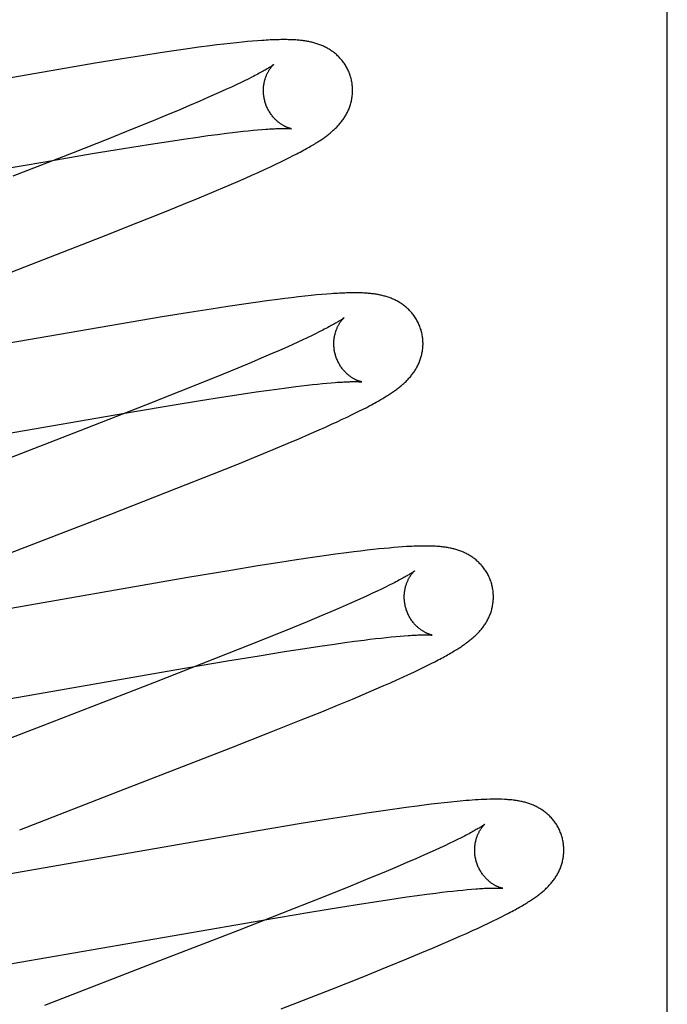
# Model space of a CAD drawing. Header units: inches. Extents: x 0 to 283, y 0 to 183.
# Tile 64 of 83: x 97.897 to 98.042, y 94.878 to 95.099. Entities that reach past the tile are written whole.
import ezdxf

# ---------------------------------------------------------------- set-up
doc = ezdxf.new("R2010")
doc.units = ezdxf.units.IN
doc.header["$LTSCALE"] = 15.583333
doc.header["$MEASUREMENT"] = 0
doc.linetypes.add('HIDDEN', pattern=[0.2, 0.1, -0.1])
doc.layers.add('DEFAULT_2', color=8, linetype='HIDDEN')

msp = doc.modelspace()

# ---------------------------------------------------------------- linework, layer by layer
at = {"layer": 'DEFAULT_2', "color": 8, "linetype": 'HIDDEN'}
for p, q in [((98.04191, 90.78911), (98.04191, 96.28962)), ((97.94389, 95.09338), (97.94243, 95.09321)), ((97.94527, 95.09353), (97.94389, 95.09338)), ((97.94656, 95.09366), (97.94527, 95.09353)), ((97.94778, 95.09378), (97.94656, 95.09366)), ((97.94893, 95.09388), (97.94778, 95.09378)), ((97.95, 95.09397), (97.94893, 95.09388)), ((97.92821, 95.09127), (97.92449, 95.0907)), ((97.93179, 95.0918), (97.92821, 95.09127)), ((97.93437, 95.09217), (97.93179, 95.0918)), ((97.93687, 95.09251), (97.93437, 95.09217)), ((97.93931, 95.09283), (97.93687, 95.09251)), ((97.9409, 95.09303), (97.93931, 95.09283)), ((97.94243, 95.09321), (97.9409, 95.09303)), ((97.9136, 95.08895), (97.84259, 95.0767)), ((97.91966, 95.08994), (97.9136, 95.08895)), ((97.92449, 95.0907), (97.91966, 95.08994)), ((97.94617, 95.08454), (97.9452, 95.08408)), ((97.94708, 95.08498), (97.94617, 95.08454)), ((97.94793, 95.0854), (97.94708, 95.08498)), ((97.94872, 95.0858), (97.94793, 95.0854)), ((97.94197, 95.08259), (97.94078, 95.08206)), ((97.9431, 95.08311), (97.94197, 95.08259)), ((97.94418, 95.0836), (97.9431, 95.08311)), ((97.9452, 95.08408), (97.94418, 95.0836)), ((97.93691, 95.08036), (97.9348, 95.07945)), ((97.9389, 95.08122), (97.93691, 95.08036)), ((97.94078, 95.08206), (97.9389, 95.08122)), ((97.93259, 95.07852), (97.92949, 95.07722)), ((97.9348, 95.07945), (97.93259, 95.07852)), ((97.92622, 95.07587), (97.9219, 95.07412)), ((97.92949, 95.07722), (97.92622, 95.07587)), ((97.9219, 95.07412), (97.91642, 95.07192)), ((97.94309, 95.07324), (97.94438, 95.0734)), ((97.94438, 95.0734), (97.94562, 95.07354)), ((97.94562, 95.07354), (97.94681, 95.07368)), ((97.94681, 95.07368), (97.94794, 95.07379)), ((97.94794, 95.07379), (97.94901, 95.0739)), ((97.94901, 95.0739), (97.95002, 95.07399)), ((97.95002, 95.07399), (97.95097, 95.07407)), ((97.91642, 95.07192), (97.90867, 95.06885)), ((97.92559, 95.07073), (97.93004, 95.07142)), ((97.93004, 95.07142), (97.93342, 95.07192)), ((97.93342, 95.07192), (97.93661, 95.07238)), ((97.93661, 95.07238), (97.93888, 95.0727)), ((97.93888, 95.0727), (97.94104, 95.07298)), ((97.94104, 95.07298), (97.94309, 95.07324)), ((97.91293, 95.06867), (97.91993, 95.06982)), ((97.91993, 95.06982), (97.92559, 95.07073)), ((97.84989, 95.05775), (97.9023, 95.06686)), ((97.90867, 95.06885), (97.89518, 95.06359)), ((97.9023, 95.06686), (97.91293, 95.06867)), ((97.95412, 95.06628), (97.95524, 95.06682)), ((97.95524, 95.06682), (97.95626, 95.06731)), ((97.95626, 95.06731), (97.95719, 95.06778)), ((97.95719, 95.06778), (97.95804, 95.06821)), ((97.95804, 95.06821), (97.95885, 95.06863)), ((97.95018, 95.06446), (97.95157, 95.06509)), ((97.95157, 95.06509), (97.9529, 95.06571)), ((97.9529, 95.06571), (97.95412, 95.06628)), ((97.94506, 95.0622), (97.94731, 95.06318)), ((97.94731, 95.06318), (97.94876, 95.06382)), ((97.94876, 95.06382), (97.95018, 95.06446)), ((97.93695, 95.05877), (97.9403, 95.06017)), ((97.9403, 95.06017), (97.94273, 95.06119)), ((97.94273, 95.06119), (97.94506, 95.0622)), ((97.93345, 95.05733), (97.93695, 95.05877)), ((97.92889, 95.05548), (97.93345, 95.05733)), ((97.92316, 95.05318), (97.92889, 95.05548)), ((97.91513, 95.05001), (97.92316, 95.05318)), ((97.89916, 95.04379), (97.91513, 95.05001)), ((97.87348, 95.03385), (97.89916, 95.04379)), ((97.95454, 95.03596), (97.9521, 95.03564)), ((97.95611, 95.03616), (97.95454, 95.03596)), ((97.95766, 95.03635), (97.95611, 95.03616)), ((97.95918, 95.03653), (97.95766, 95.03635)), ((97.96065, 95.03669), (97.95918, 95.03653)), ((97.96202, 95.03684), (97.96065, 95.03669)), ((97.96328, 95.03696), (97.96202, 95.03684)), ((97.96445, 95.03707), (97.96328, 95.03696)), ((97.96553, 95.03716), (97.96445, 95.03707)), ((97.93961, 95.03381), (97.93474, 95.03303)), ((97.94335, 95.03438), (97.93961, 95.03381)), ((97.94696, 95.03492), (97.94335, 95.03438)), ((97.94957, 95.03529), (97.94696, 95.03492)), ((97.9521, 95.03564), (97.94957, 95.03529)), ((97.92864, 95.03204), (97.91904, 95.03043)), ((97.93474, 95.03303), (97.92864, 95.03204)), ((97.91904, 95.03043), (97.86791, 95.02153)), ((97.96116, 95.02737), (97.96015, 95.0269)), ((97.96212, 95.02783), (97.96116, 95.02737)), ((97.96301, 95.02826), (97.96212, 95.02783)), ((97.96385, 95.02868), (97.96301, 95.02826)), ((97.96463, 95.02907), (97.96385, 95.02868)), ((97.95679, 95.02536), (97.95493, 95.02454)), ((97.95796, 95.02589), (97.95679, 95.02536)), ((97.95909, 95.0264), (97.95796, 95.02589)), ((97.96015, 95.0269), (97.95909, 95.0264)), ((97.95087, 95.02278), (97.94868, 95.02185)), ((97.95295, 95.02368), (97.95087, 95.02278)), ((97.95493, 95.02454), (97.95295, 95.02368)), ((97.9456, 95.02056), (97.94235, 95.01922)), ((97.94868, 95.02185), (97.9456, 95.02056)), ((97.94235, 95.01922), (97.93807, 95.01748)), ((97.93807, 95.01748), (97.93263, 95.0153)), ((97.95435, 95.01586), (97.95653, 95.01615)), ((97.95653, 95.01615), (97.95859, 95.01641)), ((97.95859, 95.01641), (97.95989, 95.01657)), ((97.95989, 95.01657), (97.96115, 95.01672)), ((97.96115, 95.01672), (97.96234, 95.01686)), ((97.96234, 95.01686), (97.96348, 95.01698)), ((97.96348, 95.01698), (97.96456, 95.01709)), ((97.96456, 95.01709), (97.96559, 95.01718)), ((97.96559, 95.01718), (97.96655, 95.01727)), ((97.93263, 95.0153), (97.92492, 95.01224)), ((97.93725, 95.01328), (97.94192, 95.01402)), ((97.94192, 95.01402), (97.94633, 95.0147)), ((97.94633, 95.0147), (97.94968, 95.0152)), ((97.94968, 95.0152), (97.95207, 95.01554)), ((97.95207, 95.01554), (97.95435, 95.01586)), ((97.92492, 95.01224), (97.9115, 95.007)), ((97.922, 95.01074), (97.93136, 95.01232)), ((97.93136, 95.01232), (97.93725, 95.01328)), ((97.97372, 95.01136), (97.9745, 95.01176)), ((97.9745, 95.01176), (97.97524, 95.01215)), ((97.86062, 95.0001), (97.922, 95.01074)), ((97.96902, 95.00907), (97.97009, 95.00958)), ((97.97009, 95.00958), (97.97109, 95.01005)), ((97.97109, 95.01005), (97.97202, 95.01051)), ((97.97202, 95.01051), (97.97289, 95.01094)), ((97.97289, 95.01094), (97.97372, 95.01136)), ((97.96381, 95.0067), (97.96525, 95.00734)), ((97.96525, 95.00734), (97.96661, 95.00796)), ((97.96661, 95.00796), (97.96787, 95.00853)), ((97.96787, 95.00853), (97.96902, 95.00907)), ((97.9115, 95.007), (97.87379, 94.99239)), ((97.95927, 95.00473), (97.96158, 95.00572)), ((97.96158, 95.00572), (97.96381, 95.0067)), ((97.95356, 95.00232), (97.95688, 95.00371)), ((97.95688, 95.00371), (97.95927, 95.00473)), ((97.94557, 94.99905), (97.95009, 95.00089)), ((97.95009, 95.00089), (97.95356, 95.00232)), ((97.93989, 94.99676), (97.94557, 94.99905)), ((97.93192, 94.99361), (97.93989, 94.99676)), ((97.91711, 94.98783), (97.93192, 94.99361)), ((97.88924, 94.97705), (97.91711, 94.98783)), ((97.96499, 94.97845), (97.96237, 94.97807)), ((97.96752, 94.9788), (97.96499, 94.97845)), ((97.96999, 94.97913), (97.96752, 94.9788)), ((97.97159, 94.97933), (97.96999, 94.97913)), ((97.97312, 94.97952), (97.97159, 94.97933)), ((97.97458, 94.9797), (97.97312, 94.97952)), ((97.97594, 94.97985), (97.97458, 94.9797)), ((97.97723, 94.97999), (97.97594, 94.97985)), ((97.97843, 94.98011), (97.97723, 94.97999)), ((97.97955, 94.98021), (97.97843, 94.98011)), ((97.9806, 94.98031), (97.97955, 94.98021)), ((97.98159, 94.98038), (97.9806, 94.98031)), ((97.98253, 94.98045), (97.98159, 94.98038)), ((97.95012, 94.97618), (97.94402, 94.97518)), ((97.955, 94.97695), (97.95012, 94.97618)), ((97.95875, 94.97753), (97.955, 94.97695)), ((97.96237, 94.97807), (97.95875, 94.97753)), ((97.94402, 94.97518), (97.93441, 94.97356)), ((97.93441, 94.97356), (97.8845, 94.96488)), ((97.97956, 94.97184), (97.97871, 94.97143)), ((97.98034, 94.97224), (97.97956, 94.97184)), ((97.97475, 94.96955), (97.97362, 94.96904)), ((97.97583, 94.97005), (97.97475, 94.96955)), ((97.97685, 94.97053), (97.97583, 94.97005)), ((97.97781, 94.97099), (97.97685, 94.97053)), ((97.97871, 94.97143), (97.97781, 94.97099)), ((97.97056, 94.96768), (97.96857, 94.96681)), ((97.97243, 94.96851), (97.97056, 94.96768)), ((97.97362, 94.96904), (97.97243, 94.96851)), ((97.96647, 94.96591), (97.96426, 94.96497)), ((97.96857, 94.96681), (97.96647, 94.96591)), ((97.96117, 94.96368), (97.9579, 94.96233)), ((97.96426, 94.96497), (97.96117, 94.96368)), ((97.9579, 94.96233), (97.95359, 94.96058)), ((97.95359, 94.96058), (97.94812, 94.95839)), ((97.96403, 94.9582), (97.96728, 94.95867)), ((97.96728, 94.95867), (97.9696, 94.95899)), ((97.9696, 94.95899), (97.9718, 94.95929)), ((97.9718, 94.95929), (97.9739, 94.95956)), ((97.9739, 94.95956), (97.97522, 94.95973)), ((97.97522, 94.95973), (97.9765, 94.95988)), ((97.9765, 94.95988), (97.97772, 94.96002)), ((97.97772, 94.96002), (97.97888, 94.96015)), ((97.97888, 94.96015), (97.97998, 94.96026)), ((97.97998, 94.96026), (97.98103, 94.96036)), ((97.98103, 94.96036), (97.98201, 94.96045)), ((97.98201, 94.96045), (97.98294, 94.96052)), ((97.94812, 94.95839), (97.94037, 94.95532)), ((97.95036, 94.95605), (97.95609, 94.95698)), ((97.95609, 94.95698), (97.96061, 94.95768)), ((97.96061, 94.95768), (97.96403, 94.9582)), ((97.94037, 94.95532), (97.92689, 94.95006)), ((97.93146, 94.95286), (97.94329, 94.95488)), ((97.94329, 94.95488), (97.95036, 94.95605)), ((97.98806, 94.95384), (97.98894, 94.95428)), ((97.98894, 94.95428), (97.98976, 94.9547)), ((97.98976, 94.9547), (97.99054, 94.9551)), ((97.88237, 94.94432), (97.93146, 94.95286)), ((97.98389, 94.95185), (97.98505, 94.95239)), ((97.98505, 94.95239), (97.98613, 94.9529)), ((97.98613, 94.9529), (97.98713, 94.95338)), ((97.98713, 94.95338), (97.98806, 94.95384)), ((97.92689, 94.95006), (97.90144, 94.94021)), ((97.97834, 94.94935), (97.97981, 94.95)), ((97.97981, 94.95), (97.98125, 94.95064)), ((97.98125, 94.95064), (97.98262, 94.95127)), ((97.98262, 94.95127), (97.98389, 94.95185)), ((97.97373, 94.94737), (97.97608, 94.94837)), ((97.97608, 94.94837), (97.97834, 94.94935)), ((97.96792, 94.94493), (97.9713, 94.94634)), ((97.9713, 94.94634), (97.97373, 94.94737)), ((97.95984, 94.94164), (97.96441, 94.94349)), ((97.96441, 94.94349), (97.96792, 94.94493)), ((97.95311, 94.93895), (97.95984, 94.94164)), ((97.90144, 94.94021), (97.88351, 94.93322)), ((97.944, 94.93536), (97.95311, 94.93895)), ((97.99335, 94.92323), (97.99191, 94.92308)), ((97.99476, 94.92337), (97.99335, 94.92323)), ((97.97818, 94.92128), (97.97457, 94.92074)), ((97.9808, 94.92166), (97.97818, 94.92128)), ((97.98334, 94.92201), (97.9808, 94.92166)), ((97.98579, 94.92234), (97.98334, 94.92201)), ((97.98738, 94.92254), (97.98579, 94.92234)), ((97.98893, 94.92273), (97.98738, 94.92254)), ((97.99044, 94.92291), (97.98893, 94.92273)), ((97.99191, 94.92308), (97.99044, 94.92291)), ((97.96593, 94.91939), (97.95982, 94.91839)), ((97.97081, 94.92016), (97.96593, 94.91939)), ((97.97457, 94.92074), (97.97081, 94.92016)), ((97.9502, 94.91677), (97.90024, 94.90808)), ((97.95982, 94.91839), (97.9502, 94.91677)), ((97.99395, 94.91437), (97.99301, 94.91391)), ((97.99483, 94.9148), (97.99395, 94.91437)), ((97.99566, 94.91521), (97.99483, 94.9148)), ((97.99642, 94.91559), (97.99566, 94.91521)), ((97.98984, 94.91244), (97.98868, 94.91192)), ((97.99095, 94.91295), (97.98984, 94.91244)), ((97.99201, 94.91344), (97.99095, 94.91295)), ((97.99301, 94.91391), (97.99201, 94.91344)), ((97.98553, 94.91053), (97.98349, 94.90964)), ((97.98746, 94.91137), (97.98553, 94.91053)), ((97.98868, 94.91192), (97.98746, 94.91137)), ((97.90024, 94.90808), (97.88751, 94.90591)), ((97.98134, 94.90873), (97.97832, 94.90746)), ((97.98349, 94.90964), (97.98134, 94.90873)), ((97.97512, 94.90613), (97.97089, 94.9044)), ((97.97832, 94.90746), (97.97512, 94.90613)), ((97.97089, 94.9044), (97.9655, 94.90223)), ((97.9938, 94.90326), (97.99495, 94.90338)), ((97.99495, 94.90338), (97.99604, 94.90349)), ((97.99604, 94.90349), (97.99706, 94.90359)), ((97.99706, 94.90359), (97.99803, 94.90368)), ((98.00465, 94.90391), (98.005, 94.90388)), ((97.9655, 94.90223), (97.95785, 94.89919)), ((97.97333, 94.90041), (97.97775, 94.9011)), ((97.97775, 94.9011), (97.9811, 94.90159)), ((97.9811, 94.90159), (97.9835, 94.90194)), ((97.9835, 94.90194), (97.98579, 94.90226)), ((97.98579, 94.90226), (97.98797, 94.90255)), ((97.98797, 94.90255), (97.99003, 94.90282)), ((97.99003, 94.90282), (97.99135, 94.90298)), ((97.99135, 94.90298), (97.9926, 94.90313)), ((97.9926, 94.90313), (97.9938, 94.90326)), ((97.95785, 94.89919), (97.94554, 94.89438)), ((97.96175, 94.89854), (97.96866, 94.89967)), ((97.96866, 94.89967), (97.97333, 94.90041)), ((97.89669, 94.88728), (97.95123, 94.89676)), ((97.95123, 94.89676), (97.96175, 94.89854)), ((98.00285, 94.89656), (98.00381, 94.89703)), ((98.00381, 94.89703), (98.0047, 94.89747)), ((98.0047, 94.89747), (98.00553, 94.8979)), ((98.00553, 94.8979), (98.00632, 94.8983)), ((97.99823, 94.89439), (97.99951, 94.89498)), ((97.99951, 94.89498), (98.00071, 94.89554)), ((98.00071, 94.89554), (98.00182, 94.89606)), ((98.00182, 94.89606), (98.00285, 94.89656)), ((97.99163, 94.89148), (97.99392, 94.89247)), ((97.99392, 94.89247), (97.99541, 94.89313)), ((97.99541, 94.89313), (97.99685, 94.89377)), ((97.99685, 94.89377), (97.99823, 94.89439)), ((97.98685, 94.88945), (97.98928, 94.89047)), ((97.98928, 94.89047), (97.99163, 94.89148)), ((97.97906, 94.88624), (97.98348, 94.88805)), ((97.98348, 94.88805), (97.98685, 94.88945)), ((97.88628, 94.88553), (97.89669, 94.88728)), ((97.97349, 94.88399), (97.97906, 94.88624)), ((97.96667, 94.88128), (97.97349, 94.88399)), ((97.95534, 94.87683), (97.96667, 94.88128))]:
    msp.add_line(p, q, dxfattribs=at)
for points in [[(97.97095, 95.08571), (97.97089, 95.08592), (97.97081, 95.08617), (97.97072, 95.08641), (97.97064, 95.08666), (97.97054, 95.0869), (97.97044, 95.08714), (97.97033, 95.08737), (97.97022, 95.0876), (97.9701, 95.08783), (97.96998, 95.08806), (97.96985, 95.08828), (97.96972, 95.0885), (97.96958, 95.08872), (97.96944, 95.08893), (97.96929, 95.08913), (97.96914, 95.08934), (97.96898, 95.08953), (97.96882, 95.08973), (97.96866, 95.08992), (97.9685, 95.0901), (97.96833, 95.09028), (97.96815, 95.09045), (97.96798, 95.09062), (97.9678, 95.09079), (97.96762, 95.09095), (97.96744, 95.0911), (97.96725, 95.09125), (97.96707, 95.0914), (97.96688, 95.09154), (97.96668, 95.09168), (97.96649, 95.09181), (97.96629, 95.09194), (97.96609, 95.09207), (97.96589, 95.09219), (97.96568, 95.09231), (97.96548, 95.09242), (97.96527, 95.09253), (97.96506, 95.09263), (97.96485, 95.09273), (97.96464, 95.09283), (97.96443, 95.09292), (97.96421, 95.09301), (97.964, 95.09309), (97.96378, 95.09317), (97.96356, 95.09325), (97.96334, 95.09332), (97.96311, 95.09339), (97.96289, 95.09346), (97.96266, 95.09352), (97.96244, 95.09358), (97.96221, 95.09364), (97.96198, 95.09369), (97.96176, 95.09374), (97.96153, 95.09379), (97.9613, 95.09383), (97.96107, 95.09387), (97.96083, 95.09391), (97.9606, 95.09395), (97.96036, 95.09398), (97.96013, 95.09401), (97.95988, 95.09404), (97.95964, 95.09407), (97.95939, 95.09409), (97.95914, 95.09411), (97.95889, 95.09413), (97.95863, 95.09415), (97.95836, 95.09417), (97.95809, 95.09418), (97.95781, 95.0942), (97.95752, 95.09421), (97.95722, 95.09422), (97.95692, 95.09422), (97.9566, 95.09423), (97.95628, 95.09423), (97.95594, 95.09423), (97.9556, 95.09423), (97.95524, 95.09423), (97.95487, 95.09422), (97.95449, 95.09421), (97.9541, 95.0942), (97.9537, 95.09418), (97.95329, 95.09417), (97.95286, 95.09415), (97.95242, 95.09413), (97.95197, 95.0941), (97.9515, 95.09407), (97.95101, 95.09404), (97.95, 95.09397)], [(97.95363, 95.08864), (97.95362, 95.08864), (97.95361, 95.08863), (97.95358, 95.08861), (97.95355, 95.08858), (97.95351, 95.08855), (97.95346, 95.08852), (97.9534, 95.08847), (97.95333, 95.08842), (97.95325, 95.08837), (97.95316, 95.08831), (97.95306, 95.08824), (97.95294, 95.08816), (97.95281, 95.08808), (97.95267, 95.08799), (97.95251, 95.08789), (97.95234, 95.08778), (97.95215, 95.08767), (97.95195, 95.08755), (97.95173, 95.08742), (97.9515, 95.08729), (97.95125, 95.08715), (97.95099, 95.087), (97.95071, 95.08685), (97.95042, 95.08669), (97.95011, 95.08652), (97.94978, 95.08635), (97.94944, 95.08617), (97.94909, 95.08599), (97.94872, 95.0858)], [(97.95168, 95.08035), (97.95163, 95.08055), (97.95157, 95.08078), (97.95152, 95.08102), (97.95148, 95.08125), (97.95144, 95.08149), (97.95141, 95.08172), (97.95138, 95.08195), (97.95136, 95.08219), (97.95135, 95.08242), (97.95135, 95.08265), (97.95134, 95.08288), (97.95135, 95.0831), (97.95136, 95.08332), (97.95137, 95.08354), (97.95139, 95.08376), (97.95142, 95.08397), (97.95145, 95.08418), (97.95148, 95.08439), (97.95152, 95.08459), (97.95156, 95.08479), (97.95161, 95.08498), (97.95166, 95.08516), (97.95171, 95.08534), (97.95176, 95.08552), (97.95182, 95.08569), (97.95188, 95.08585), (97.95193, 95.08601), (97.952, 95.08616), (97.95206, 95.08631), (97.95212, 95.08646), (97.95219, 95.0866), (97.95225, 95.08673), (97.95232, 95.08686), (97.95239, 95.08699), (97.95245, 95.08711), (97.95252, 95.08722), (97.95258, 95.08733), (97.95265, 95.08744), (97.95272, 95.08754), (97.95278, 95.08764), (97.95284, 95.08773), (97.95291, 95.08782), (97.95297, 95.0879), (97.95303, 95.08798), (97.95309, 95.08806), (97.95315, 95.08813), (97.9532, 95.0882), (97.95326, 95.08826), (97.95331, 95.08832), (97.95336, 95.08837), (97.9534, 95.08842), (97.95344, 95.08847), (97.95348, 95.08851), (97.95352, 95.08854), (97.95355, 95.08857), (97.95357, 95.0886), (97.9536, 95.08862), (97.95361, 95.08863), (97.95362, 95.08864), (97.95363, 95.08864)], [(97.95885, 95.06863), (97.95923, 95.06883), (97.9596, 95.06902), (97.95996, 95.06922), (97.96031, 95.06941), (97.96064, 95.06959), (97.96097, 95.06978), (97.96129, 95.06996), (97.9616, 95.07013), (97.9619, 95.07031), (97.9622, 95.07048), (97.96248, 95.07065), (97.96276, 95.07082), (97.96303, 95.07098), (97.96329, 95.07115), (97.96355, 95.07131), (97.96379, 95.07147), (97.96404, 95.07163), (97.96427, 95.07178), (97.9645, 95.07194), (97.96472, 95.07209), (97.96493, 95.07224), (97.96514, 95.07239), (97.96535, 95.07254), (97.96555, 95.07269), (97.96574, 95.07283), (97.96593, 95.07298), (97.96612, 95.07313), (97.96631, 95.07328), (97.96649, 95.07343), (97.96667, 95.07359), (97.96685, 95.07374), (97.96702, 95.0739), (97.9672, 95.07406), (97.96737, 95.07422), (97.96754, 95.07438), (97.9677, 95.07455), (97.96786, 95.07471), (97.96803, 95.07488), (97.96818, 95.07506), (97.96834, 95.07523), (97.96849, 95.07541), (97.96864, 95.07559), (97.96879, 95.07577), (97.96893, 95.07596), (97.96907, 95.07614), (97.96921, 95.07633), (97.96934, 95.07652), (97.96947, 95.07671), (97.96959, 95.07691), (97.96972, 95.07711), (97.96983, 95.07731), (97.96995, 95.07752), (97.97006, 95.07773), (97.97017, 95.07794), (97.97027, 95.07816), (97.97037, 95.07837), (97.97047, 95.07859), (97.97056, 95.07881), (97.97064, 95.07903), (97.97072, 95.07926), (97.9708, 95.07948), (97.97087, 95.07971), (97.97094, 95.07995), (97.971, 95.08018), (97.97106, 95.08042), (97.97111, 95.08067), (97.97116, 95.08091), (97.9712, 95.08116), (97.97124, 95.0814), (97.97127, 95.08165), (97.97129, 95.08191), (97.97131, 95.08216), (97.97133, 95.08241), (97.97134, 95.08267), (97.97134, 95.08293), (97.97133, 95.08318), (97.97132, 95.08344), (97.9713, 95.0837), (97.97128, 95.08396), (97.97125, 95.08422), (97.97121, 95.08447), (97.97117, 95.08473), (97.97112, 95.08499), (97.97107, 95.08524), (97.971, 95.08549), (97.97095, 95.08571)], [(97.95763, 95.07425), (97.95763, 95.07425), (97.95762, 95.07425), (97.95761, 95.07425), (97.95759, 95.07426), (97.95756, 95.07426), (97.95752, 95.07427), (97.95748, 95.07428), (97.95743, 95.07429), (97.95738, 95.07431), (97.95732, 95.07432), (97.95725, 95.07434), (97.95718, 95.07436), (97.95711, 95.07439), (97.95703, 95.07441), (97.95695, 95.07444), (97.95686, 95.07448), (97.95677, 95.07451), (97.95668, 95.07455), (97.95658, 95.07459), (97.95648, 95.07463), (97.95638, 95.07468), (97.95627, 95.07473), (97.95616, 95.07478), (97.95605, 95.07484), (97.95594, 95.0749), (97.95582, 95.07496), (97.9557, 95.07503), (97.95558, 95.0751), (97.95546, 95.07518), (97.95534, 95.07526), (97.95521, 95.07535), (97.95508, 95.07544), (97.95495, 95.07554), (97.95482, 95.07564), (97.95468, 95.07574), (97.95455, 95.07585), (97.95441, 95.07597), (97.95428, 95.07609), (97.95414, 95.07622), (97.954, 95.07635), (97.95387, 95.07649), (97.95373, 95.07664), (97.95359, 95.07679), (97.95346, 95.07695), (97.95333, 95.07711), (97.9532, 95.07728), (97.95307, 95.07746), (97.95294, 95.07764), (97.95282, 95.07782), (97.9527, 95.07801), (97.95258, 95.07821), (97.95247, 95.07841), (97.95236, 95.07861), (97.95225, 95.07882), (97.95216, 95.07903), (97.95206, 95.07925), (97.95197, 95.07947), (97.95189, 95.07969), (97.95181, 95.07992), (97.95174, 95.08015), (97.95168, 95.08035)], [(97.95097, 95.07407), (97.95185, 95.07414), (97.95227, 95.07417), (97.95267, 95.0742), (97.95306, 95.07422), (97.95343, 95.07424), (97.95379, 95.07426), (97.95412, 95.07428), (97.95444, 95.07429), (97.95475, 95.0743), (97.95503, 95.07431), (97.9553, 95.07432), (97.95555, 95.07432), (97.95579, 95.07432), (97.956, 95.07432), (97.95621, 95.07432), (97.95639, 95.07432), (97.95656, 95.07432), (97.95672, 95.07431), (97.95686, 95.07431), (97.95699, 95.0743), (97.9571, 95.0743), (97.9572, 95.07429), (97.95729, 95.07428), (97.95737, 95.07428), (97.95744, 95.07427), (97.9575, 95.07427), (97.95754, 95.07426), (97.95758, 95.07426), (97.95761, 95.07425), (97.95762, 95.07425), (97.95763, 95.07425)], [(97.98674, 95.02891), (97.98668, 95.02913), (97.9866, 95.02938), (97.98652, 95.02962), (97.98643, 95.02987), (97.98633, 95.03011), (97.98623, 95.03035), (97.98612, 95.03058), (97.98601, 95.03081), (97.98589, 95.03104), (97.98577, 95.03127), (97.98564, 95.03149), (97.9855, 95.03171), (97.98537, 95.03193), (97.98522, 95.03214), (97.98508, 95.03235), (97.98493, 95.03255), (97.98477, 95.03275), (97.98461, 95.03294), (97.98445, 95.03313), (97.98428, 95.03331), (97.98411, 95.03349), (97.98394, 95.03367), (97.98376, 95.03384), (97.98359, 95.034), (97.98341, 95.03416), (97.98322, 95.03432), (97.98304, 95.03447), (97.98285, 95.03461), (97.98266, 95.03476), (97.98247, 95.03489), (97.98227, 95.03503), (97.98207, 95.03516), (97.98187, 95.03528), (97.98167, 95.0354), (97.98146, 95.03552), (97.98126, 95.03563), (97.98105, 95.03574), (97.98084, 95.03585), (97.98063, 95.03595), (97.98042, 95.03604), (97.98021, 95.03613), (97.97999, 95.03622), (97.97978, 95.0363), (97.97956, 95.03638), (97.97934, 95.03646), (97.97912, 95.03653), (97.97889, 95.0366), (97.97867, 95.03667), (97.97844, 95.03673), (97.97822, 95.03679), (97.97799, 95.03685), (97.97776, 95.0369), (97.97753, 95.03695), (97.9773, 95.037), (97.97707, 95.03704), (97.97684, 95.03708), (97.97661, 95.03712), (97.97637, 95.03716), (97.97614, 95.03719), (97.9759, 95.03722), (97.97566, 95.03725), (97.97542, 95.03728), (97.97517, 95.0373), (97.97492, 95.03732), (97.97466, 95.03734), (97.9744, 95.03736), (97.97414, 95.03738), (97.97387, 95.03739), (97.97359, 95.03741), (97.9733, 95.03742), (97.97301, 95.03743), (97.97271, 95.03743), (97.9724, 95.03744), (97.97209, 95.03744), (97.97176, 95.03744), (97.97143, 95.03744), (97.97108, 95.03744), (97.97073, 95.03743), (97.97037, 95.03742), (97.96999, 95.03741), (97.96961, 95.0374), (97.96921, 95.03738), (97.9688, 95.03736), (97.96838, 95.03734), (97.96794, 95.03732), (97.96749, 95.03729), (97.96703, 95.03726), (97.96654, 95.03723), (97.96553, 95.03716)], [(97.96942, 95.03185), (97.96941, 95.03185), (97.9694, 95.03184), (97.96938, 95.03182), (97.96935, 95.0318), (97.96932, 95.03177), (97.96927, 95.03174), (97.96922, 95.0317), (97.96915, 95.03165), (97.96908, 95.0316), (97.96899, 95.03154), (97.9689, 95.03148), (97.96879, 95.03141), (97.96867, 95.03133), (97.96854, 95.03125), (97.9684, 95.03116), (97.96825, 95.03107), (97.96809, 95.03096), (97.96791, 95.03086), (97.96772, 95.03075), (97.96752, 95.03063), (97.9673, 95.0305), (97.96707, 95.03037), (97.96683, 95.03024), (97.96657, 95.03009), (97.96629, 95.02994), (97.96599, 95.02978), (97.96568, 95.02962), (97.96535, 95.02944), (97.965, 95.02926), (97.96463, 95.02907)], [(97.96747, 95.02356), (97.96742, 95.02376), (97.96736, 95.02399), (97.96731, 95.02422), (97.96727, 95.02446), (97.96723, 95.02469), (97.9672, 95.02493), (97.96717, 95.02516), (97.96716, 95.02539), (97.96714, 95.02562), (97.96714, 95.02585), (97.96713, 95.02608), (97.96714, 95.0263), (97.96715, 95.02653), (97.96716, 95.02675), (97.96718, 95.02696), (97.96721, 95.02717), (97.96724, 95.02738), (97.96727, 95.02759), (97.96731, 95.02779), (97.96735, 95.02798), (97.9674, 95.02817), (97.96745, 95.02836), (97.9675, 95.02854), (97.96755, 95.02871), (97.9676, 95.02888), (97.96766, 95.02905), (97.96772, 95.02921), (97.96778, 95.02936), (97.96785, 95.02951), (97.96791, 95.02966), (97.96797, 95.0298), (97.96804, 95.02993), (97.9681, 95.03006), (97.96817, 95.03018), (97.96824, 95.0303), (97.9683, 95.03042), (97.96837, 95.03053), (97.96843, 95.03064), (97.9685, 95.03074), (97.96856, 95.03084), (97.96863, 95.03093), (97.96869, 95.03102), (97.96875, 95.0311), (97.96881, 95.03118), (97.96887, 95.03126), (97.96893, 95.03133), (97.96899, 95.0314), (97.96904, 95.03146), (97.96909, 95.03152), (97.96914, 95.03157), (97.96919, 95.03162), (97.96923, 95.03167), (97.96927, 95.03171), (97.9693, 95.03174), (97.96934, 95.03178), (97.96936, 95.0318), (97.96938, 95.03182), (97.9694, 95.03184), (97.96941, 95.03185), (97.96942, 95.03185)], [(97.97524, 95.01215), (97.97559, 95.01234), (97.97594, 95.01253), (97.97627, 95.01271), (97.9766, 95.01289), (97.97692, 95.01307), (97.97723, 95.01325), (97.97753, 95.01342), (97.97782, 95.01359), (97.9781, 95.01376), (97.97838, 95.01392), (97.97864, 95.01408), (97.9789, 95.01424), (97.97915, 95.0144), (97.9794, 95.01456), (97.97964, 95.01471), (97.97987, 95.01486), (97.9801, 95.01501), (97.98032, 95.01516), (97.98053, 95.01531), (97.98074, 95.01546), (97.98095, 95.01561), (97.98115, 95.01575), (97.98135, 95.0159), (97.98154, 95.01605), (97.98173, 95.0162), (97.98192, 95.01634), (97.9821, 95.01649), (97.98228, 95.01665), (97.98246, 95.0168), (97.98264, 95.01695), (97.98282, 95.01711), (97.98299, 95.01727), (97.98316, 95.01743), (97.98333, 95.01759), (97.98349, 95.01776), (97.98366, 95.01792), (97.98382, 95.01809), (97.98398, 95.01827), (97.98413, 95.01844), (97.98429, 95.01862), (97.98444, 95.0188), (97.98458, 95.01898), (97.98472, 95.01917), (97.98486, 95.01935), (97.985, 95.01954), (97.98513, 95.01973), (97.98526, 95.01993), (97.98538, 95.02012), (97.98551, 95.02032), (97.98563, 95.02053), (97.98574, 95.02073), (97.98585, 95.02094), (97.98596, 95.02115), (97.98606, 95.02137), (97.98616, 95.02158), (97.98626, 95.0218), (97.98635, 95.02202), (97.98643, 95.02224), (97.98651, 95.02247), (97.98659, 95.0227), (97.98666, 95.02293), (97.98673, 95.02316), (97.98679, 95.0234), (97.98685, 95.02363), (97.9869, 95.02388), (97.98695, 95.02412), (97.98699, 95.02437), (97.98703, 95.02461), (97.98706, 95.02486), (97.98709, 95.02512), (97.98711, 95.02537), (97.98712, 95.02562), (97.98713, 95.02588), (97.98713, 95.02614), (97.98712, 95.02639), (97.98711, 95.02665), (97.98709, 95.02691), (97.98707, 95.02717), (97.98704, 95.02743), (97.987, 95.02768), (97.98696, 95.02794), (97.98691, 95.0282), (97.98686, 95.02845), (97.9868, 95.0287), (97.98674, 95.02891)], [(97.97342, 95.01746), (97.97342, 95.01746), (97.97342, 95.01746), (97.9734, 95.01746), (97.97338, 95.01747), (97.97335, 95.01747), (97.97331, 95.01748), (97.97327, 95.01749), (97.97322, 95.0175), (97.97316, 95.01752), (97.9731, 95.01753), (97.97304, 95.01755), (97.97297, 95.01757), (97.97289, 95.0176), (97.97282, 95.01763), (97.97273, 95.01765), (97.97265, 95.01769), (97.97256, 95.01772), (97.97246, 95.01776), (97.97237, 95.0178), (97.97227, 95.01784), (97.97216, 95.01789), (97.97206, 95.01794), (97.97195, 95.01799), (97.97184, 95.01805), (97.97173, 95.01811), (97.97161, 95.01817), (97.97149, 95.01824), (97.97137, 95.01832), (97.97125, 95.01839), (97.97112, 95.01847), (97.971, 95.01856), (97.97087, 95.01865), (97.97074, 95.01875), (97.9706, 95.01885), (97.97047, 95.01895), (97.97034, 95.01906), (97.9702, 95.01918), (97.97007, 95.0193), (97.96993, 95.01943), (97.96979, 95.01957), (97.96965, 95.01971), (97.96952, 95.01985), (97.96938, 95.02), (97.96925, 95.02016), (97.96911, 95.02032), (97.96898, 95.02049), (97.96885, 95.02067), (97.96873, 95.02085), (97.96861, 95.02103), (97.96849, 95.02122), (97.96837, 95.02142), (97.96826, 95.02162), (97.96815, 95.02182), (97.96804, 95.02203), (97.96795, 95.02224), (97.96785, 95.02246), (97.96776, 95.02268), (97.96768, 95.0229), (97.9676, 95.02313), (97.96753, 95.02336), (97.96747, 95.02356)], [(97.96655, 95.01727), (97.96746, 95.01734), (97.96788, 95.01737), (97.96829, 95.0174), (97.96867, 95.01742), (97.96904, 95.01744), (97.96939, 95.01746), (97.96972, 95.01748), (97.97004, 95.01749), (97.97033, 95.0175), (97.97062, 95.01751), (97.97088, 95.01752), (97.97113, 95.01753), (97.97137, 95.01753), (97.97159, 95.01753), (97.9718, 95.01753), (97.972, 95.01753), (97.97218, 95.01753), (97.97234, 95.01753), (97.9725, 95.01752), (97.97264, 95.01752), (97.97277, 95.01751), (97.97288, 95.0175), (97.97299, 95.0175), (97.97308, 95.01749), (97.97316, 95.01749), (97.97323, 95.01748), (97.97328, 95.01748), (97.97333, 95.01747), (97.97337, 95.01747), (97.97339, 95.01746), (97.97341, 95.01746), (97.97342, 95.01746)], [(98.00253, 94.97212), (98.00247, 94.97234), (98.00239, 94.97258), (98.00231, 94.97283), (98.00222, 94.97307), (98.00212, 94.97331), (98.00202, 94.97355), (98.00191, 94.97379), (98.0018, 94.97402), (98.00168, 94.97425), (98.00156, 94.97448), (98.00143, 94.9747), (98.0013, 94.97492), (98.00116, 94.97513), (98.00102, 94.97534), (98.00087, 94.97555), (98.00072, 94.97575), (98.00057, 94.97595), (98.00041, 94.97614), (98.00024, 94.97633), (98.00008, 94.97652), (97.99991, 94.97669), (97.99974, 94.97687), (97.99956, 94.97704), (97.99938, 94.9772), (97.9992, 94.97736), (97.99902, 94.97752), (97.99884, 94.97767), (97.99865, 94.97782), (97.99846, 94.97796), (97.99827, 94.9781), (97.99807, 94.97823), (97.99787, 94.97836), (97.99767, 94.97848), (97.99747, 94.97861), (97.99727, 94.97872), (97.99706, 94.97884), (97.99685, 94.97894), (97.99664, 94.97905), (97.99644, 94.97915), (97.99622, 94.97924), (97.99601, 94.97933), (97.9958, 94.97942), (97.99558, 94.97951), (97.99536, 94.97959), (97.99514, 94.97966), (97.99492, 94.97974), (97.9947, 94.97981), (97.99448, 94.97988), (97.99425, 94.97994), (97.99402, 94.98), (97.9938, 94.98005), (97.99357, 94.98011), (97.99334, 94.98016), (97.99311, 94.9802), (97.99288, 94.98025), (97.99265, 94.98029), (97.99242, 94.98033), (97.99219, 94.98036), (97.99195, 94.9804), (97.99171, 94.98043), (97.99147, 94.98046), (97.99123, 94.98048), (97.99099, 94.98051), (97.99073, 94.98053), (97.99048, 94.98055), (97.99022, 94.98057), (97.98995, 94.98059), (97.98968, 94.9806), (97.9894, 94.98061), (97.98911, 94.98062), (97.98882, 94.98063), (97.98852, 94.98064), (97.98821, 94.98065), (97.98789, 94.98065), (97.98757, 94.98065), (97.98724, 94.98065), (97.9869, 94.98064), (97.98655, 94.98064), (97.98619, 94.98063), (97.98582, 94.98062), (97.98545, 94.98061), (97.98506, 94.98059), (97.98466, 94.98058), (97.98426, 94.98056), (97.98384, 94.98053), (97.98342, 94.98051), (97.98253, 94.98045)], [(97.98521, 94.97506), (97.9852, 94.97506), (97.98519, 94.97504), (97.98517, 94.97503), (97.98514, 94.975), (97.9851, 94.97497), (97.98505, 94.97494), (97.98499, 94.9749), (97.98492, 94.97485), (97.98484, 94.97479), (97.98475, 94.97473), (97.98465, 94.97466), (97.98454, 94.97459), (97.98441, 94.9745), (97.98427, 94.97441), (97.98411, 94.97432), (97.98394, 94.97421), (97.98376, 94.9741), (97.98356, 94.97398), (97.98334, 94.97386), (97.98311, 94.97372), (97.98286, 94.97358), (97.9826, 94.97344), (97.98233, 94.97328), (97.98203, 94.97313), (97.98173, 94.97296), (97.9814, 94.97279), (97.98107, 94.97261), (97.98071, 94.97243), (97.98034, 94.97224)], [(97.98326, 94.96677), (97.98321, 94.96696), (97.98315, 94.9672), (97.9831, 94.96743), (97.98306, 94.96767), (97.98302, 94.9679), (97.98299, 94.96814), (97.98296, 94.96837), (97.98295, 94.9686), (97.98293, 94.96884), (97.98293, 94.96907), (97.98293, 94.96929), (97.98293, 94.96952), (97.98294, 94.96974), (97.98296, 94.96996), (97.98298, 94.97018), (97.983, 94.97039), (97.98303, 94.9706), (97.98307, 94.9708), (97.9831, 94.97101), (97.98315, 94.9712), (97.98319, 94.97139), (97.98324, 94.97158), (97.98329, 94.97176), (97.98334, 94.97193), (97.9834, 94.9721), (97.98346, 94.97227), (97.98352, 94.97243), (97.98358, 94.97258), (97.98364, 94.97273), (97.9837, 94.97288), (97.98377, 94.97301), (97.98383, 94.97315), (97.9839, 94.97328), (97.98397, 94.9734), (97.98403, 94.97352), (97.9841, 94.97364), (97.98416, 94.97375), (97.98423, 94.97385), (97.9843, 94.97396), (97.98436, 94.97405), (97.98442, 94.97415), (97.98449, 94.97423), (97.98455, 94.97432), (97.98461, 94.9744), (97.98467, 94.97447), (97.98473, 94.97455), (97.98478, 94.97461), (97.98484, 94.97468), (97.98489, 94.97473), (97.98494, 94.97479), (97.98498, 94.97484), (97.98502, 94.97488), (97.98506, 94.97492), (97.9851, 94.97496), (97.98513, 94.97499), (97.98516, 94.97501), (97.98518, 94.97503), (97.98519, 94.97505), (97.98521, 94.97506), (97.98521, 94.97506)], [(97.99054, 94.9551), (97.99091, 94.9553), (97.99128, 94.95549), (97.99163, 94.95568), (97.99198, 94.95587), (97.99231, 94.95606), (97.99264, 94.95624), (97.99295, 94.95642), (97.99326, 94.9566), (97.99356, 94.95677), (97.99385, 94.95694), (97.99414, 94.95711), (97.99441, 94.95728), (97.99468, 94.95744), (97.99494, 94.9576), (97.99519, 94.95776), (97.99543, 94.95792), (97.99567, 94.95808), (97.9959, 94.95823), (97.99613, 94.95839), (97.99635, 94.95854), (97.99656, 94.95869), (97.99677, 94.95884), (97.99697, 94.95898), (97.99717, 94.95913), (97.99736, 94.95928), (97.99755, 94.95943), (97.99774, 94.95958), (97.99792, 94.95973), (97.9981, 94.95988), (97.99828, 94.96003), (97.99846, 94.96019), (97.99863, 94.96034), (97.99881, 94.9605), (97.99898, 94.96066), (97.99914, 94.96082), (97.99931, 94.96099), (97.99947, 94.96116), (97.99963, 94.96133), (97.99979, 94.9615), (97.99994, 94.96167), (98.0001, 94.96185), (98.00024, 94.96203), (98.00039, 94.96221), (98.00053, 94.9624), (98.00067, 94.96258), (98.0008, 94.96277), (98.00094, 94.96296), (98.00106, 94.96315), (98.00119, 94.96335), (98.00131, 94.96355), (98.00143, 94.96375), (98.00154, 94.96396), (98.00165, 94.96417), (98.00176, 94.96438), (98.00186, 94.96459), (98.00196, 94.96481), (98.00206, 94.96503), (98.00215, 94.96525), (98.00223, 94.96547), (98.00231, 94.96569), (98.00239, 94.96592), (98.00246, 94.96615), (98.00253, 94.96638), (98.00259, 94.96662), (98.00265, 94.96686), (98.0027, 94.9671), (98.00274, 94.96734), (98.00279, 94.96759), (98.00282, 94.96783), (98.00285, 94.96808), (98.00288, 94.96834), (98.0029, 94.96859), (98.00291, 94.96884), (98.00292, 94.9691), (98.00292, 94.96935), (98.00291, 94.96961), (98.0029, 94.96987), (98.00288, 94.97013), (98.00286, 94.97038), (98.00283, 94.97064), (98.00279, 94.9709), (98.00275, 94.97115), (98.0027, 94.97141), (98.00265, 94.97166), (98.00259, 94.97191), (98.00253, 94.97212)], [(97.98921, 94.96067), (97.98921, 94.96067), (97.98921, 94.96067), (97.98919, 94.96067), (97.98917, 94.96068), (97.98914, 94.96068), (97.9891, 94.96069), (97.98906, 94.9607), (97.98901, 94.96071), (97.98896, 94.96073), (97.9889, 94.96074), (97.98884, 94.96076), (97.98877, 94.96078), (97.98869, 94.9608), (97.98862, 94.96083), (97.98853, 94.96086), (97.98845, 94.96089), (97.98836, 94.96093), (97.98826, 94.96096), (97.98817, 94.961), (97.98807, 94.96105), (97.98796, 94.96109), (97.98786, 94.96114), (97.98775, 94.9612), (97.98764, 94.96125), (97.98752, 94.96131), (97.98741, 94.96138), (97.98729, 94.96145), (97.98717, 94.96152), (97.98705, 94.9616), (97.98692, 94.96168), (97.98679, 94.96176), (97.98666, 94.96185), (97.98653, 94.96195), (97.9864, 94.96205), (97.98627, 94.96216), (97.98613, 94.96227), (97.986, 94.96238), (97.98586, 94.96251), (97.98573, 94.96263), (97.98559, 94.96277), (97.98545, 94.96291), (97.98531, 94.96305), (97.98518, 94.96321), (97.98504, 94.96336), (97.98491, 94.96353), (97.98478, 94.9637), (97.98465, 94.96387), (97.98452, 94.96405), (97.9844, 94.96424), (97.98428, 94.96443), (97.98416, 94.96462), (97.98405, 94.96482), (97.98394, 94.96503), (97.98384, 94.96524), (97.98374, 94.96545), (97.98364, 94.96567), (97.98355, 94.96589), (97.98347, 94.96611), (97.98339, 94.96634), (97.98332, 94.96657), (97.98326, 94.96677)], [(97.98294, 94.96052), (97.9838, 94.96059), (97.9842, 94.96061), (97.98459, 94.96064), (97.98496, 94.96066), (97.98532, 94.96068), (97.98566, 94.96069), (97.98598, 94.96071), (97.98629, 94.96072), (97.98658, 94.96073), (97.98686, 94.96073), (97.98712, 94.96074), (97.98736, 94.96074), (97.98758, 94.96074), (97.98779, 94.96074), (97.98798, 94.96074), (97.98815, 94.96073), (97.9883, 94.96073), (97.98844, 94.96072), (97.98857, 94.96072), (97.98868, 94.96071), (97.98879, 94.96071), (97.98887, 94.9607), (97.98895, 94.96069), (97.98902, 94.96069), (97.98908, 94.96068), (97.98912, 94.96068), (97.98916, 94.96067), (97.98919, 94.96067), (97.9892, 94.96067), (97.98921, 94.96067)], [(97.89669, 94.91701), (97.92015, 94.9261), (97.944, 94.93536)], [(98.0054, 94.92381), (98.00474, 94.92384), (98.00408, 94.92385), (98.00341, 94.92386), (98.00276, 94.92385), (98.0021, 94.92384), (98.00145, 94.92382), (98.00079, 94.9238), (98.00014, 94.92377), (97.99948, 94.92373), (97.99882, 94.92369), (97.99816, 94.92365), (97.99749, 94.9236), (97.99681, 94.92355), (97.99614, 94.92349), (97.99476, 94.92337)], [(98.01832, 94.91533), (98.01826, 94.91554), (98.01818, 94.91579), (98.0181, 94.91603), (98.01801, 94.91627), (98.01792, 94.91651), (98.01782, 94.91675), (98.01771, 94.91698), (98.0176, 94.91721), (98.01749, 94.91744), (98.01736, 94.91766), (98.01724, 94.91788), (98.01711, 94.9181), (98.01697, 94.91831), (98.01683, 94.91852), (98.01669, 94.91872), (98.01654, 94.91892), (98.01639, 94.91912), (98.01623, 94.91931), (98.01607, 94.9195), (98.01591, 94.91968), (98.01574, 94.91986), (98.01557, 94.92004), (98.0154, 94.92021), (98.01522, 94.92037), (98.01505, 94.92053), (98.01487, 94.92068), (98.01468, 94.92083), (98.0145, 94.92098), (98.01431, 94.92112), (98.01412, 94.92126), (98.01393, 94.92139), (98.01374, 94.92152), (98.01354, 94.92165), (98.01334, 94.92177), (98.01314, 94.92189), (98.01293, 94.922), (98.01273, 94.92211), (98.01252, 94.92221), (98.01232, 94.92231), (98.01211, 94.92241), (98.0119, 94.9225), (98.01169, 94.92259), (98.01148, 94.92268), (98.01126, 94.92276), (98.01105, 94.92283), (98.01083, 94.92291), (98.01061, 94.92298), (98.01039, 94.92305), (98.01016, 94.92311), (98.00994, 94.92317), (98.00971, 94.92323), (98.00949, 94.92329), (98.00926, 94.92334), (98.00903, 94.92339), (98.00879, 94.92343), (98.00856, 94.92348), (98.00832, 94.92352), (98.00808, 94.92356), (98.00783, 94.92359), (98.00759, 94.92363), (98.00733, 94.92366), (98.00707, 94.92369), (98.00681, 94.92371), (98.00654, 94.92374), (98.00626, 94.92376), (98.00598, 94.92378), (98.00569, 94.9238), (98.0054, 94.92381)], [(98.001, 94.91827), (98.00099, 94.91826), (98.00098, 94.91825), (98.00095, 94.91823), (98.00092, 94.91821), (98.00088, 94.91818), (98.00083, 94.91814), (98.00077, 94.9181), (98.0007, 94.91805), (98.00062, 94.91799), (98.00052, 94.91793), (98.00042, 94.91786), (98.0003, 94.91778), (98.00017, 94.91769), (98.00003, 94.9176), (97.99987, 94.9175), (97.99969, 94.9174), (97.99951, 94.91728), (97.9993, 94.91716), (97.99908, 94.91704), (97.99885, 94.9169), (97.9986, 94.91676), (97.99833, 94.91661), (97.99805, 94.91646), (97.99776, 94.9163), (97.99745, 94.91613), (97.99712, 94.91596), (97.99678, 94.91578), (97.99642, 94.91559)], [(97.99905, 94.90997), (97.999, 94.91017), (97.99894, 94.91041), (97.99889, 94.91064), (97.99885, 94.91088), (97.99881, 94.91111), (97.99878, 94.91135), (97.99876, 94.91158), (97.99874, 94.91182), (97.99872, 94.91205), (97.99872, 94.91228), (97.99872, 94.91251), (97.99872, 94.91273), (97.99873, 94.91295), (97.99875, 94.91317), (97.99877, 94.91339), (97.99879, 94.9136), (97.99882, 94.91381), (97.99886, 94.91402), (97.9989, 94.91422), (97.99894, 94.91442), (97.99898, 94.91461), (97.99903, 94.91479), (97.99908, 94.91497), (97.99914, 94.91515), (97.99919, 94.91532), (97.99925, 94.91548), (97.99931, 94.91564), (97.99937, 94.91579), (97.99943, 94.91595), (97.9995, 94.91609), (97.99956, 94.91623), (97.99963, 94.91636), (97.99969, 94.91649), (97.99976, 94.91662), (97.99983, 94.91674), (97.99989, 94.91685), (97.99996, 94.91696), (98.00003, 94.91707), (98.00009, 94.91717), (98.00016, 94.91727), (98.00022, 94.91736), (98.00028, 94.91745), (98.00034, 94.91753), (98.00041, 94.91761), (98.00046, 94.91769), (98.00052, 94.91776), (98.00058, 94.91783), (98.00063, 94.91789), (98.00068, 94.91795), (98.00073, 94.918), (98.00078, 94.91805), (98.00082, 94.91809), (98.00086, 94.91813), (98.00089, 94.91817), (98.00092, 94.9182), (98.00095, 94.91822), (98.00097, 94.91824), (98.00099, 94.91826), (98.001, 94.91827), (98.001, 94.91827)], [(98.00632, 94.8983), (98.00669, 94.8985), (98.00706, 94.8987), (98.00742, 94.89889), (98.00776, 94.89908), (98.0081, 94.89927), (98.00843, 94.89945), (98.00875, 94.89963), (98.00906, 94.89981), (98.00936, 94.89998), (98.00965, 94.90016), (98.00994, 94.90033), (98.01021, 94.90049), (98.01048, 94.90066), (98.01074, 94.90082), (98.011, 94.90098), (98.01124, 94.90114), (98.01148, 94.9013), (98.01171, 94.90146), (98.01194, 94.90161), (98.01216, 94.90176), (98.01237, 94.90191), (98.01258, 94.90206), (98.01278, 94.90221), (98.01298, 94.90235), (98.01317, 94.9025), (98.01336, 94.90265), (98.01355, 94.9028), (98.01373, 94.90295), (98.01391, 94.9031), (98.01409, 94.90325), (98.01427, 94.90341), (98.01444, 94.90356), (98.01461, 94.90372), (98.01478, 94.90388), (98.01495, 94.90405), (98.01511, 94.90421), (98.01527, 94.90438), (98.01543, 94.90455), (98.01559, 94.90472), (98.01575, 94.9049), (98.0159, 94.90507), (98.01605, 94.90525), (98.01619, 94.90544), (98.01633, 94.90562), (98.01647, 94.9058), (98.0166, 94.90599), (98.01673, 94.90618), (98.01686, 94.90638), (98.01699, 94.90657), (98.01711, 94.90677), (98.01723, 94.90697), (98.01734, 94.90718), (98.01745, 94.90739), (98.01756, 94.9076), (98.01766, 94.90781), (98.01776, 94.90803), (98.01785, 94.90825), (98.01794, 94.90847), (98.01802, 94.90869), (98.0181, 94.90891), (98.01818, 94.90914), (98.01825, 94.90937), (98.01832, 94.9096), (98.01838, 94.90984), (98.01844, 94.91007), (98.01849, 94.91031), (98.01854, 94.91056), (98.01858, 94.9108), (98.01861, 94.91105), (98.01864, 94.9113), (98.01867, 94.91155), (98.01869, 94.9118), (98.0187, 94.91206), (98.01871, 94.91231), (98.01871, 94.91257), (98.0187, 94.91282), (98.01869, 94.91308), (98.01867, 94.91334), (98.01865, 94.91359), (98.01862, 94.91385), (98.01858, 94.91411), (98.01854, 94.91436), (98.01849, 94.91462), (98.01844, 94.91487), (98.01838, 94.91512), (98.01832, 94.91533)], [(98.005, 94.90388), (98.00499, 94.90388), (98.00498, 94.90388), (98.00496, 94.90389), (98.00493, 94.90389), (98.00489, 94.9039), (98.00485, 94.90391), (98.0048, 94.90392), (98.00475, 94.90394), (98.00469, 94.90395), (98.00462, 94.90397), (98.00455, 94.90399), (98.00448, 94.90402), (98.0044, 94.90404), (98.00432, 94.90407), (98.00423, 94.9041), (98.00414, 94.90414), (98.00405, 94.90417), (98.00395, 94.90422), (98.00385, 94.90426), (98.00375, 94.90431), (98.00364, 94.90436), (98.00353, 94.90441), (98.00342, 94.90447), (98.00331, 94.90453), (98.00319, 94.90459), (98.00308, 94.90466), (98.00295, 94.90473), (98.00283, 94.90481), (98.00271, 94.90489), (98.00258, 94.90498), (98.00245, 94.90507), (98.00232, 94.90516), (98.00219, 94.90526), (98.00205, 94.90537), (98.00192, 94.90548), (98.00178, 94.9056), (98.00165, 94.90572), (98.00151, 94.90585), (98.00138, 94.90598), (98.00124, 94.90612), (98.0011, 94.90627), (98.00097, 94.90642), (98.00083, 94.90658), (98.0007, 94.90674), (98.00057, 94.90691), (98.00044, 94.90708), (98.00031, 94.90726), (98.00019, 94.90745), (98.00007, 94.90764), (97.99995, 94.90784), (97.99984, 94.90803), (97.99973, 94.90824), (97.99963, 94.90845), (97.99953, 94.90866), (97.99943, 94.90888), (97.99934, 94.9091), (97.99926, 94.90932), (97.99918, 94.90955), (97.99911, 94.90978), (97.99905, 94.90997)], [(97.99803, 94.90368), (97.99894, 94.90375), (97.99937, 94.90378), (97.99978, 94.90381), (98.00018, 94.90383), (98.00056, 94.90386), (98.00092, 94.90388), (98.00127, 94.90389), (98.0016, 94.90391), (98.00192, 94.90392), (98.00222, 94.90393), (98.0025, 94.90394), (98.00276, 94.90394), (98.00301, 94.90395), (98.00325, 94.90395), (98.00346, 94.90395), (98.00367, 94.90395), (98.00385, 94.90394), (98.00402, 94.90394), (98.00418, 94.90394), (98.00432, 94.90393), (98.00444, 94.90392), (98.00455, 94.90392), (98.00465, 94.90391)], [(97.94554, 94.89438), (97.92807, 94.88761), (97.90223, 94.87758)]]:
    msp.add_lwpolyline(points, dxfattribs=at)

doc.saveas('drawing.dxf')
